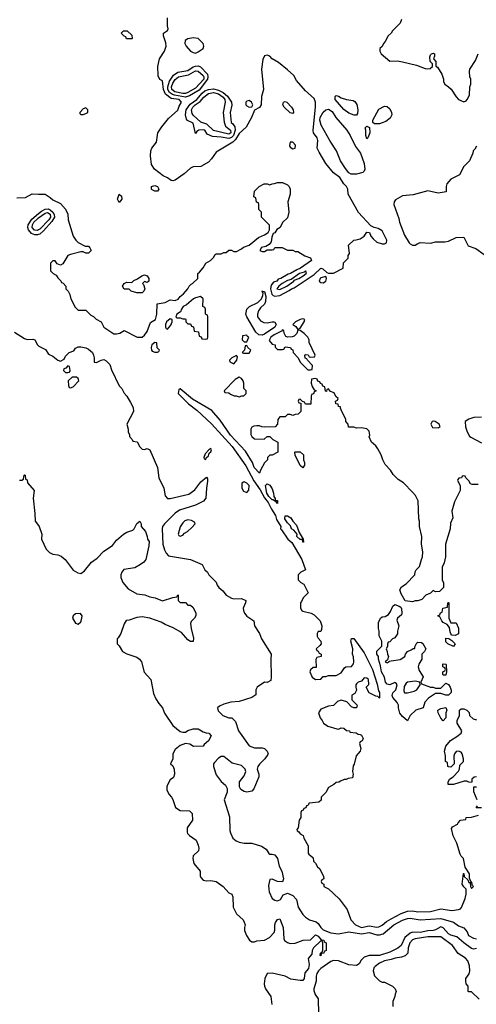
# Model space of a CAD drawing. Header units: inches. Extents: x 2789275 to 2951659, y 860290 to 1033804.
# Tile 20 of 256: x 2929852 to 2933429, y 881728 to 889436. Entities that reach past the tile are written whole.
import ezdxf

# ---------------------------------------------------------------- set-up
doc = ezdxf.new("R2010")
doc.units = ezdxf.units.IN
doc.header["$MEASUREMENT"] = 0
doc.layers.add('C9828', color=7, linetype='Continuous')
doc.layers.add('C9838', color=7, linetype='Continuous')

msp = doc.modelspace()

# ---------------------------------------------------------------- linework, layer by layer
at = {"layer": 'C9828', "color": 2}
for points, elevation in [([(2929830, 888042), (2929896.4, 888043.6), (2929950, 888072), (2930000, 888071)], 10), ([(2930000, 887754.9), (2929990, 887751.6), (2929970, 887751.6), (2929943.6, 887763.6), (2929920.4, 887790), (2929915, 887810), (2929918, 887830), (2929946.4, 887873.6), (2930000, 887919.2)], 6), ([(2930000, 887791.2), (2929990, 887785.7), (2929968.7, 887788.7), (2929949, 887810), (2929950.9, 887830), (2929963.5, 887850), (2929990, 887876.3), (2930000, 887883.9)], 2), ([(2929812, 886990), (2929890, 886939.1), (2929910, 886933), (2929954.8, 886934.8), (2929971, 886931), (2929991.3, 886890), (2930000, 886882.6)], 6), ([(2929850, 885832), (2929867.3, 885832.7), (2929882, 885838), (2929886, 885870), (2929890, 885874), (2929894, 885870), (2929898, 885838), (2929910, 885834), (2929914, 885810), (2929964.7, 885750), (2929956, 885690), (2929971.3, 885570), (2929972, 885510), (2930000, 885475.7)], 2)]:
    msp.add_lwpolyline(points, dxfattribs=dict(at, elevation=elevation))
at = {"layer": 'C9838', "color": 2}
for points, elevation in [([(2930000, 888071), (2930052, 888070), (2930090, 888044.7), (2930110, 888024.7), (2930170, 887998), (2930210, 887952), (2930230, 887914), (2930230.6, 887870), (2930270, 887742), (2930291.3, 887710), (2930310, 887691.3), (2930363.6, 887663.6), (2930390, 887662), (2930402, 887650), (2930412, 887630), (2930391.1, 887608.9), (2930370, 887608.7), (2930350, 887618), (2930330, 887618), (2930250, 887599), (2930230, 887589), (2930190, 887524), (2930170, 887514), (2930145.2, 887525.2), (2930130, 887548), (2930110, 887548), (2930092, 887530), (2930094, 887470), (2930114, 887450), (2930136.9, 887436.9), (2930150, 887414), (2930172.7, 887392.7), (2930178, 887378), (2930192.7, 887372.7), (2930214, 887350), (2930214, 887330), (2930231.6, 887311.6), (2930244.7, 887284.7), (2930251, 887250), (2930285.8, 887185.8), (2930310, 887162.8), (2930370, 887162), (2930410, 887122), (2930430, 887112), (2930450, 887092), (2930491.1, 887071.1), (2930512, 887030), (2930590, 886978), (2930610, 886976), (2930637.2, 886982.8), (2930670, 887002), (2930771.6, 886951.6), (2930810, 886951.3), (2930830, 886966), (2930850, 886994), (2930875.3, 887064.7), (2930915.3, 887090), (2930926, 887130), (2930927.3, 887212.7), (2930990, 887222), (2931030, 887242), (2931070, 887238), (2931092.9, 887247.1), (2931108, 887270), (2931135.3, 887290), (2931168, 887330), (2931178, 887350), (2931194, 887366), (2931206, 887370), (2931246, 887410), (2931246, 887450), (2931260.4, 887459.6), (2931290, 887494), (2931308.9, 887531.1), (2931346, 887550), (2931370, 887574), (2931383.1, 887596.9), (2931390, 887602), (2931430, 887602), (2931450, 887614), (2931470, 887614), (2931490, 887632), (2931511.6, 887631.6), (2931530, 887622), (2931550, 887622), (2931590, 887642), (2931604, 887656), (2931650, 887671.3), (2931722, 887730), (2931770, 887751), (2931798, 887770), (2931808.7, 887790), (2931808, 887828), (2931746, 887890), (2931746, 887930), (2931726, 887950), (2931726, 887990), (2931722, 888002), (2931707.3, 888007.3), (2931702, 888042), (2931686, 888050), (2931690, 888094), (2931728, 888130), (2931766, 888150), (2931791.1, 888151.1), (2931810, 888142), (2931830, 888152), (2931847.3, 888152.7), (2931870, 888162), (2931910, 888162), (2931950, 888142), (2931962, 888130), (2931971.3, 888110), (2931971.3, 888070), (2931951.3, 888010), (2931961, 887930), (2931950, 887886), (2931911.6, 887848.4), (2931891.3, 887810), (2931866.4, 887793.6), (2931850, 887768.7), (2931838, 887762), (2931826, 887734), (2931822, 887698), (2931804.7, 887675.3), (2931779.6, 887660.4), (2931746.4, 887653.6), (2931734, 887630), (2931750, 887622), (2931770, 887622), (2931790, 887634), (2931830, 887634), (2931842, 887638), (2931850, 887654), (2931907.3, 887652.7), (2931950, 887632), (2931990, 887632), (2932010, 887622), (2932030, 887622), (2932086.4, 887586.4), (2932130, 887571), (2932138, 887550), (2932052.4, 887490), (2932021.8, 887478.2), (2931974, 887450), (2931955.3, 887444.7), (2931898, 887410), (2931876.3, 887403.7), (2931864.7, 887390), (2931839.8, 887380.2), (2931821.3, 887358.7), (2931816.1, 887330), (2931827.8, 887287.8), (2931837.5, 887277.5), (2931850, 887271.7), (2931890, 887276.4), (2931963.8, 887316.2), (2931981.2, 887330), (2932002, 887338), (2932158.3, 887441.7), (2932210, 887491.3), (2932225.4, 887485.4), (2932258, 887458), (2932271.6, 887451.6), (2932290, 887451.3), (2932310, 887451.3), (2932386, 887490), (2932388.4, 887531.6), (2932426, 887570), (2932426, 887590), (2932435.3, 887604.7), (2932428, 887670), (2932469.1, 887710.9), (2932488.4, 887711.6), (2932519, 887721), (2932550, 887742), (2932570, 887774), (2932591.3, 887771.3), (2932602, 887742), (2932619.8, 887719.8), (2932650, 887694.8), (2932690, 887681), (2932710, 887682), (2932726, 887690), (2932728, 887710), (2932690, 887782), (2932660.2, 887800.2), (2932628.7, 887808.7), (2932603.1, 887823.1), (2932506.3, 887926.3), (2932426, 888070), (2932421.2, 888110), (2932412.7, 888130), (2932391.7, 888151.7), (2932360.2, 888200.2), (2932310, 888238), (2932249.3, 888310), (2932198, 888398), (2932182.7, 888430), (2932186.6, 888490), (2932180.9, 888510), (2932153.2, 888550), (2932149.4, 888570), (2932169.4, 888750), (2932169.2, 888790), (2932158.6, 888818.6), (2932090, 888879), (2932020.8, 888960.8), (2931998, 888998), (2931950, 889043.6), (2931879.7, 889099.7), (2931829.6, 889129.6), (2931810, 889149.3), (2931790, 889158), (2931770, 889152.7), (2931756.8, 889123.2), (2931744.9, 889050), (2931761, 888890), (2931746.4, 888833.6), (2931742, 888770), (2931731.1, 888748.9), (2931691.3, 888728.7), (2931668, 888670), (2931624.8, 888595.2), (2931570, 888545.1), (2931542.3, 888497.7), (2931521.7, 888478.3), (2931390, 888398.7), (2931353.7, 888346.3), (2931330, 888321.3), (2931270, 888287), (2931210, 888285.1), (2931190, 888274), (2931140.5, 888230), (2931070, 888179.3), (2931050, 888174), (2931038, 888178), (2931010, 888198), (2930974.6, 888214.6), (2930906.6, 888266.6), (2930883.2, 888303.2), (2930875.1, 888370), (2930878.7, 888410), (2930885.6, 888430), (2930922.5, 888477.5), (2930934.5, 888550), (2930963.8, 888596.2), (2931017.6, 888662.4), (2931090, 888727.7), (2931099.7, 888760.3), (2931119.5, 888790), (2931102, 888810), (2931038.2, 888818.2), (2930993.3, 888853.3), (2930976.9, 888890), (2930970, 888958), (2930948.9, 888968.9), (2930936.4, 888996.4), (2930934, 889070), (2930946, 889130), (2930985.1, 889190), (2930999.3, 889230), (2930996, 889256), (2930978, 889310), (2930978, 889330), (2931008.4, 889351.6), (2931015.3, 889364.7), (2931009, 889389), (2931009, 889450)], 10), ([(2932841.4, 889438.6), (2932830.8, 889409.2), (2932772, 889350), (2932762, 889330), (2932738, 889310), (2932715.3, 889264.7), (2932702, 889250), (2932690, 889226), (2932674, 889210), (2932674, 889190), (2932682, 889170), (2932750, 889111.3), (2932810, 889114), (2932850, 889107.3), (2932959.8, 889079.8), (2933027.3, 889052.7), (2933050, 889052), (2933067.3, 889052.7), (2933086, 889070), (2933086, 889090), (2933068, 889110), (2933064.7, 889144.7), (2933070, 889162), (2933078, 889170), (2933094.4, 889174.4), (2933102, 889170), (2933102, 889150), (2933094, 889130), (2933112, 889110), (2933112.7, 889072.7), (2933123.6, 889063.6), (2933158, 889010), (2933171.3, 888970), (2933172, 888950), (2933182, 888930), (2933211.1, 888911.1), (2933231.1, 888891.1), (2933270, 888832), (2933290, 888812), (2933330, 888794), (2933350, 888802), (2933358, 888810), (2933374.6, 888845.4), (2933378, 888910), (2933386, 888930), (2933386, 888970), (2933378, 888990), (2933375.3, 889030), (2933378, 889050), (2933423.1, 889116.9), (2933442, 889170)], 10), ([(2933430, 888446), (2933418, 888422), (2933404.7, 888410), (2933402, 888390), (2933374, 888330), (2933330, 888288), (2933298, 888222), (2933230, 888188), (2933198, 888150), (2933192, 888130), (2933191.6, 888088.4), (2933130, 888079), (2933050, 888095.3), (2932934.4, 888065.6), (2932850, 888056), (2932794.8, 888025.2), (2932784.7, 888010), (2932782, 887990), (2932821, 887881), (2932827.7, 887850), (2932867.3, 887750), (2932902.8, 887690), (2932910, 887681), (2932930, 887671), (2932950, 887671.3), (2932970, 887684.7), (2932990, 887690.8), (2933070, 887686), (2933110, 887698), (2933183.1, 887696.9), (2933210, 887702), (2933270, 887731.3), (2933330, 887734), (2933365.4, 887665.4), (2933425.4, 887645.4), (2933490, 887598)], 10), ([(2930000, 887919.2), (2930022, 887938), (2930050, 887952.9), (2930074.4, 887954.4), (2930090, 887947.8), (2930110.1, 887930.1), (2930122.5, 887910), (2930124.2, 887890), (2930104.5, 887855.5), (2930037.8, 887782.2), (2930010, 887758.2), (2930000, 887754.9)], 6), ([(2930000, 887883.9), (2930050, 887922), (2930070, 887925.4), (2930090, 887913.2), (2930094, 887890), (2930080.7, 887870), (2930010, 887796.8), (2930000, 887791.2)], 2), ([(2930000, 886882.6), (2930001.4, 886881.4), (2930053, 886853), (2930078, 886818), (2930110, 886802.8), (2930150, 886771), (2930170, 886762), (2930200.4, 886779.6), (2930210, 886802), (2930238, 886830), (2930276, 886844), (2930290, 886864.7), (2930310, 886876), (2930330, 886876), (2930370, 886866.8), (2930390, 886857.3), (2930421, 886830), (2930431, 886810), (2930436, 886790), (2930434, 886754), (2930452.7, 886752.7), (2930490, 886771.3), (2930510, 886776), (2930530, 886764.7), (2930556.8, 886736.8), (2930570, 886694), (2930632, 886570), (2930651.3, 886550), (2930670, 886512), (2930692, 886490), (2930719.6, 886439.6), (2930739.6, 886399.6), (2930742, 886370), (2930692, 886270), (2930702, 886230), (2930702, 886210), (2930712.7, 886187.3), (2930712.7, 886172.7), (2930734, 886150), (2930738, 886138), (2930771.1, 886131.1), (2930791.6, 886091.6), (2930810, 886074), (2930830, 886072), (2930850, 886078), (2930872, 886070), (2930930.6, 885930.6), (2930942, 885850), (2930979.5, 885770), (2930990, 885707.7), (2931009.1, 885689.1), (2931030, 885688.7), (2931177, 885723), (2931224.7, 885755.3), (2931270, 885818.4), (2931315.3, 885855.3), (2931322, 885842), (2931323, 885823), (2931314, 885770), (2931310.4, 885689.6), (2931292.1, 885667.9), (2931230, 885637), (2931104.5, 885595.5), (2931070, 885573), (2930984.9, 885490), (2930970.6, 885470), (2930967.7, 885450), (2930973.4, 885330), (2930986, 885286), (2930999.1, 885259.1), (2931018, 885238), (2931190, 885210.8), (2931282, 885170), (2931302, 885130), (2931322, 885110), (2931332, 885090), (2931390, 885034), (2931398, 885010), (2931411.3, 884990), (2931444, 884964), (2931470, 884931.3), (2931510, 884906.8), (2931530, 884902.8), (2931590, 884906), (2931622, 884890), (2931621, 884870), (2931601, 884830), (2931604, 884810), (2931613.4, 884790), (2931630, 884767.3), (2931686, 884730), (2931691.3, 884690), (2931730.7, 884630.7), (2931744.7, 884590), (2931822, 884470), (2931818, 884430), (2931822.8, 884290), (2931818, 884262), (2931791.3, 884248.7), (2931770, 884249.2), (2931711.3, 884210), (2931702, 884190), (2931702, 884150), (2931670.9, 884129.1), (2931570, 884099), (2931506.4, 884093.6), (2931450, 884079), (2931416.9, 884063.1), (2931402, 884050), (2931406.8, 884026.8), (2931442, 883990), (2931490, 883971.3), (2931514, 883970), (2931542, 883942), (2931566, 883870), (2931650, 883751.3), (2931690, 883736), (2931750, 883736), (2931770, 883731), (2931791, 883710), (2931798, 883690), (2931795.3, 883684.7), (2931772, 883650), (2931730, 883608), (2931718, 883590), (2931711.3, 883570), (2931724.7, 883530), (2931724.7, 883510), (2931685.5, 883414.5), (2931670, 883397.2), (2931630, 883389.3), (2931610, 883393.2), (2931584, 883410), (2931574, 883430), (2931574, 883470), (2931610, 883518), (2931624, 883550), (2931619, 883570), (2931590, 883597.2), (2931516, 883616), (2931450, 883668.7), (2931430, 883668.7), (2931410, 883655.3), (2931378, 883622), (2931371, 883610), (2931370.8, 883590), (2931390, 883524.7), (2931430, 883472), (2931463.6, 883443.6), (2931476.9, 883416.9), (2931476, 883390), (2931454, 883330), (2931495.3, 883195.3), (2931498.8, 883090), (2931502.8, 883070), (2931521, 883030), (2931547.7, 883007.7), (2931570, 882998.8), (2931610, 882991), (2931670, 882990.8), (2931746.8, 882966.8), (2931782, 882942), (2931802, 882910), (2931810, 882904.7), (2931830, 882904.7), (2931850, 882898), (2931870.7, 882870.7), (2931884.7, 882810), (2931906, 882770), (2931918, 882710), (2931910, 882688), (2931870, 882688.7), (2931830, 882708), (2931810, 882706), (2931801.4, 882658.6), (2931802, 882630), (2931804.9, 882610), (2931830, 882558), (2931850, 882542.8), (2931870, 882538.8), (2931894, 882550), (2931915.3, 882584.7), (2931943.1, 882596.9), (2931950, 882598), (2931990, 882581), (2932021, 882550), (2932034, 882490), (2932070.7, 882430.7), (2932091.3, 882410), (2932122, 882390), (2932173.7, 882373.7), (2932190, 882362), (2932210.4, 882330), (2932230, 882312.2), (2932290, 882287.8), (2932350, 882280.8), (2932430, 882294.9), (2932530, 882279.6), (2932590, 882290.3), (2932650, 882273.1), (2932670, 882271.6), (2932699.3, 882280.7), (2932782, 882350), (2932850, 882387), (2932890, 882400.3), (2932910, 882402.6), (2932990, 882390.3), (2933150, 882399.1), (2933250, 882372.4), (2933290, 882344), (2933330, 882326), (2933355.9, 882295.9), (2933368, 882268), (2933405.5, 882245.5), (2933430, 882240.7)], 6), ([(2933443.6, 885796.4), (2933396.4, 885796.4), (2933382, 885802), (2933370, 885826), (2933346, 885850), (2933342, 885862), (2933330, 885866), (2933318, 885862), (2933311.6, 885848.4), (2933292.7, 885847.3), (2933283.6, 885836.4), (2933282, 885830), (2933302, 885790), (2933302, 885750), (2933258, 885662), (2933238, 885590), (2933243.6, 885536.4), (2933226.4, 885493.6), (2933224.7, 885450), (2933186.8, 885330), (2933186, 885230), (2933176.9, 885183.1), (2933162, 885150), (2933162, 885050), (2933172.7, 885027.3), (2933172, 884990), (2933139.6, 884960.4), (2933110, 884958), (2933090, 884968), (2933070, 884948), (2933034, 884930), (2933002, 884898), (2932970, 884888), (2932950, 884888), (2932930, 884878), (2932870, 884886), (2932840.4, 884940.4), (2932830, 884974), (2932843.1, 884996.9), (2932880.4, 885019.6), (2932948, 885090), (2932950, 885114), (2932958, 885130), (2932983.1, 885156.9), (2932998, 885210), (2933008, 885230), (2933008.7, 885270), (2932999, 885330), (2933001.2, 885390), (2932984, 885470), (2932984, 885510), (2932979, 885530), (2932974, 885670), (2932952.5, 885712.5), (2932930, 885738), (2932858, 885810), (2932816.4, 885836.4), (2932776.4, 885876.4), (2932755.3, 885910), (2932714.6, 885954.6), (2932695.3, 885990), (2932682, 886030), (2932656.4, 886076.4), (2932640.4, 886100.4), (2932608, 886130), (2932588, 886170), (2932595.3, 886184.7), (2932590, 886215.3), (2932570, 886233.2), (2932530, 886242), (2932490, 886238), (2932470, 886246), (2932427.3, 886247.3), (2932426, 886270), (2932406, 886290), (2932406, 886310), (2932375.3, 886370), (2932366, 886394), (2932366, 886406), (2932350, 886408), (2932346, 886426), (2932328, 886430), (2932326, 886450), (2932342, 886458), (2932346, 886470), (2932327.3, 886487.3), (2932314.6, 886514.6), (2932286, 886526), (2932270, 886546), (2932258, 886542), (2932254, 886526), (2932247.3, 886527.3), (2932242, 886562), (2932227.3, 886567.3), (2932222, 886582), (2932207.3, 886587.3), (2932202, 886602), (2932187.3, 886607.3), (2932182, 886622), (2932170, 886626), (2932138, 886622), (2932134, 886590), (2932143.6, 886563.6), (2932158, 886538), (2932174, 886530), (2932158, 886522), (2932152.7, 886507.3), (2932138, 886502), (2932134, 886490), (2932132.7, 886427.3), (2932090, 886426), (2932082, 886442), (2932066, 886446), (2932050, 886466), (2932038, 886462), (2932034, 886450), (2932038, 886438), (2932054, 886434), (2932054, 886370), (2932032.7, 886347.3), (2932010, 886346), (2931990, 886338), (2931970, 886346), (2931950, 886346), (2931931.6, 886328.4), (2931890, 886326), (2931872.7, 886307.3), (2931872, 886270), (2931851.6, 886248.4), (2931770, 886246), (2931748.4, 886248.4), (2931730, 886258), (2931710, 886258), (2931685.4, 886254.6), (2931670, 886246), (2931662, 886230), (2931662, 886190), (2931670, 886174), (2931690, 886154), (2931767.3, 886152.7), (2931790, 886174), (2931810, 886174), (2931834, 886150), (2931874, 886130), (2931874, 886050), (2931830, 886026), (2931810, 886026), (2931794, 886010), (2931794, 885990), (2931770, 885966), (2931738, 885910), (2931730, 885886), (2931689.4, 885929.4), (2931676, 885970), (2931619.7, 886059.7), (2931503, 886183), (2931421.6, 886301.6), (2931356.5, 886376.5), (2931206.3, 886466.3), (2931110, 886546), (2931098, 886542), (2931092, 886510), (2931174.8, 886430), (2931238.9, 886378.9), (2931353, 886273), (2931515.8, 886095.8), (2931623.4, 885943.4), (2931686.8, 885826.8), (2931734.8, 885754.8), (2931770, 885692), (2931797.3, 885657.3), (2931823.5, 885603.5), (2931854.4, 885554.4), (2931863.5, 885523.5), (2931898, 885470), (2931894, 885450), (2931903.6, 885443.6), (2931951.3, 885370), (2931982.5, 885342.5), (2932060.7, 885210), (2932091.3, 885128.7), (2932054, 885110), (2932034, 885090), (2932034, 885050), (2932054, 885030), (2932076.9, 885016.9), (2932112, 884950), (2932072, 884910), (2932058, 884882), (2932052, 884870), (2932052, 884830), (2932062, 884810), (2932070, 884804.7), (2932134, 884790), (2932158, 884778), (2932204.7, 884730), (2932218, 884690), (2932216.9, 884663.1), (2932210, 884646), (2932190, 884646), (2932182, 884630), (2932182, 884610), (2932190, 884594), (2932211.6, 884571.6), (2932212, 884550), (2932203.6, 884536.4), (2932174, 884510), (2932178, 884498), (2932190, 884494), (2932198, 884478), (2932214, 884470), (2932214, 884450), (2932178, 884442), (2932172.7, 884427.3), (2932174, 884366), (2932150, 884366), (2932130, 884346), (2932124.7, 884330), (2932142, 884290), (2932170, 884272), (2932210, 884274), (2932230, 884294), (2932250, 884294), (2932270, 884302), (2932330, 884302), (2932370, 884322), (2932396.4, 884363.6), (2932406, 884370), (2932450, 884374), (2932467.3, 884392.7), (2932468, 884410), (2932467.3, 884447.3), (2932458, 884470), (2932462, 884510), (2932446, 884570), (2932450, 884592), (2932470, 884591), (2932550, 884478.8), (2932615.5, 884350), (2932653.2, 884233.2), (2932663.5, 884183.5), (2932671.1, 884168.9), (2932670, 884126), (2932658, 884138), (2932640.4, 884140.4), (2932590, 884166), (2932566, 884210), (2932587.3, 884232.7), (2932584, 884270), (2932570, 884281.2), (2932550, 884284), (2932530, 884258), (2932502, 884250), (2932490, 884238), (2932484.7, 884230), (2932484.7, 884210), (2932491.3, 884188.7), (2932478, 884162), (2932452.7, 884147.3), (2932452.7, 884112.7), (2932494, 884070), (2932491.1, 884048.9), (2932468.4, 884048.4), (2932450, 884058), (2932415.3, 884095.3), (2932370, 884108.7), (2932342, 884098), (2932310, 884068), (2932270, 884062), (2932210, 884038), (2932192, 884010), (2932204.7, 883970), (2932222, 883950), (2932232, 883930), (2932266.4, 883906.4), (2932336.4, 883883.6), (2932350, 883882), (2932370, 883892), (2932391.1, 883891.1), (2932412.7, 883872.7), (2932434, 883870), (2932438, 883858), (2932487.3, 883852.7), (2932502, 883842), (2932519.6, 883839.6), (2932530, 883834), (2932542, 883810), (2932534, 883790), (2932518, 883782), (2932514, 883770), (2932524.7, 883730), (2932518, 883710), (2932487.1, 883672.9), (2932471.1, 883608.9), (2932463.6, 883596.4), (2932458, 883550), (2932464.7, 883530), (2932458, 883502), (2932423.6, 883496.4), (2932410, 883488), (2932392.7, 883487.3), (2932363.6, 883476.4), (2932351.6, 883468.4), (2932330, 883466), (2932311.6, 883448.4), (2932270, 883426), (2932250, 883386), (2932214, 883350), (2932212.7, 883327.3), (2932194, 883310), (2932118, 883302), (2932110, 883286), (2932098, 883282), (2932092.7, 883267.3), (2932078, 883262), (2932072.7, 883247.3), (2932058, 883242), (2932054, 883230), (2932054, 883190), (2932042, 883170), (2932034, 883110), (2932022, 883098), (2932025.4, 883085.4), (2932038, 883078), (2932050, 883062), (2932072, 883050), (2932078, 883030), (2932111.3, 882970), (2932112.7, 882912.7), (2932118, 882898), (2932130, 882894), (2932150, 882874), (2932154, 882850), (2932170, 882834), (2932185.4, 882805.4), (2932202, 882790), (2932232, 882730), (2932234, 882710), (2932218, 882702), (2932214, 882690), (2932218, 882678), (2932234, 882670), (2932234, 882650), (2932271.1, 882631.1), (2932353.7, 882553.7), (2932416, 882470), (2932446.8, 882390), (2932481, 882350), (2932530, 882328.9), (2932590, 882343.7), (2932650, 882333), (2932664.5, 882335.5), (2932690, 882348), (2932723.9, 882376.1), (2932761.7, 882398.3), (2932839.7, 882440.3), (2932890, 882458.4), (2932930, 882459.3), (2932970, 882453.4), (2933070, 882455.8), (2933150, 882475.8), (2933236.6, 882463.4), (2933289.3, 882470.7), (2933304, 882476), (2933313.6, 882486.4), (2933342, 882558), (2933349.2, 882590), (2933348.7, 882630), (2933330, 882648.7), (2933319, 882670), (2933328, 882752), (2933331.3, 882751.3), (2933334, 882730), (2933362, 882702), (2933370, 882682), (2933379.6, 882679.6), (2933382, 882650), (2933390, 882634), (2933406, 882650), (2933398, 882658), (2933390, 882686), (2933382, 882682), (2933386, 882690), (2933376.4, 882716.4), (2933375.3, 882750), (2933341.2, 882801.2), (2933328.7, 882870), (2933309.2, 882889.2), (2933302.7, 882902.7), (2933276, 882990), (2933246.2, 883046.2), (2933234.6, 883105.4), (2933241.2, 883118.8), (2933282, 883138), (2933286, 883150), (2933306, 883170), (2933346, 883174), (2933350, 883192), (2933390, 883194), (2933446, 883210)], 10), ([(2933470, 886324), (2933410, 886322), (2933371.1, 886308.9), (2933342, 886290), (2933344.7, 886250), (2933358, 886210), (2933376, 886176), (2933386.8, 886166.8), (2933470, 886124.7)], 10), ([(2930000, 885475.7), (2930004.7, 885470), (2930024.7, 885410), (2930022, 885370), (2930058, 885290), (2930084.9, 885264.9), (2930110, 885251), (2930150, 885247.3), (2930177.1, 885237.1), (2930206.8, 885210), (2930270, 885126.8), (2930305.8, 885105.8), (2930330, 885100.7), (2930359.6, 885120.4), (2930413.2, 885190), (2930458, 885222), (2930510, 885276.3), (2930579.1, 885320.9), (2930610, 885362.8), (2930664, 885410), (2930690, 885424.7), (2930739, 885441), (2930749.2, 885450.8), (2930770, 885492), (2930791.6, 885511.6), (2930802, 885490), (2930802, 885470), (2930838, 885430), (2930851.3, 885390), (2930852, 885370), (2930864.7, 885350), (2930863.6, 885316.4), (2930841, 885210), (2930824.7, 885190), (2930798, 885170), (2930753.8, 885146.2), (2930668, 885132), (2930650.7, 885110), (2930642.8, 885090), (2930642.8, 885070), (2930660.5, 885030), (2930701.7, 884981.7), (2930770, 884942), (2930832.5, 884932.5), (2930870, 884918.8), (2930914, 884910), (2930970, 884886), (2931050, 884912), (2931082, 884918), (2931090, 884934), (2931094, 884930), (2931094, 884890), (2931110, 884874), (2931150, 884874), (2931170, 884854), (2931190, 884854), (2931210, 884834), (2931231.3, 884790), (2931231.3, 884770), (2931222, 884750), (2931196, 884724), (2931190.9, 884709.1), (2931194.8, 884670), (2931214.4, 884594.4), (2931210, 884568), (2931190, 884568.7), (2931170, 884582), (2931119.3, 884639.3), (2931055.1, 884675.1), (2930990, 884702.7), (2930960.2, 884720.2), (2930872, 884752), (2930810, 884760.9), (2930770, 884757.2), (2930710, 884735.3), (2930686, 884734), (2930670, 884706), (2930644.7, 884630), (2930623.6, 884596.4), (2930614, 884590), (2930614, 884550), (2930630, 884534), (2930658, 884490), (2930690, 884471), (2930770, 884446), (2930790.8, 884430.8), (2930804.7, 884410), (2930827.9, 884327.9), (2930878, 884270), (2930901.1, 884161.1), (2930918.4, 884118.4), (2930942, 884082), (2930970.6, 884050), (2930986.2, 884006.2), (2931050.4, 883910.4), (2931110, 883864.7), (2931130, 883858), (2931150, 883858), (2931170, 883871), (2931210, 883884.7), (2931250, 883884.7), (2931290, 883862), (2931312.7, 883852.7), (2931334, 883850), (2931351.3, 883830), (2931331.3, 883790), (2931298, 883762), (2931290, 883748), (2931212.7, 883747.3), (2931184.7, 883764.7), (2931150, 883769), (2931110, 883754), (2931070, 883722), (2931051.3, 883690), (2931050.9, 883649.1), (2931034, 883610), (2931050, 883594), (2931062, 883570), (2931064.7, 883530), (2931055.3, 883504.7), (2931030, 883486), (2931010, 883446), (2931004.7, 883430), (2931004.7, 883404.7), (2931022, 883370), (2931042, 883350), (2931051.3, 883331.3), (2931072, 883270), (2931110, 883246), (2931182, 883242), (2931202, 883222), (2931204.7, 883170), (2931164.7, 883110), (2931163.6, 883076.4), (2931166.4, 883066.4), (2931182, 883050), (2931234.4, 883014.4), (2931250, 882974), (2931256, 882950), (2931251.3, 882930), (2931211.3, 882890), (2931206.8, 882870), (2931216, 882830), (2931264.7, 882770), (2931265.4, 882734.6), (2931270, 882722), (2931290, 882701), (2931315.3, 882695.3), (2931350, 882697.3), (2931390.7, 882690.7), (2931444.7, 882650), (2931490, 882602), (2931514, 882590), (2931522, 882570), (2931522.8, 882490), (2931550, 882436), (2931602, 882390), (2931611.3, 882371.3), (2931618, 882350), (2931612, 882330), (2931612.7, 882307.3), (2931627.1, 882267.1), (2931652, 882230), (2931670, 882218), (2931690, 882218), (2931710, 882226), (2931770, 882230.7), (2931809.5, 882250.5), (2931844, 882290), (2931849.2, 882310), (2931849.2, 882350), (2931855.3, 882370), (2931870, 882391.3), (2931890, 882398), (2931916.3, 882330), (2931920.7, 882240.7), (2931927.1, 882227.1), (2931950, 882211), (2931970, 882204.7), (2932010, 882206), (2932071.3, 882231.3), (2932130, 882234), (2932170, 882271.3), (2932190, 882262), (2932212, 882232), (2932234, 882230), (2932238, 882218), (2932252, 882210), (2932252, 882150), (2932238, 882142), (2932234, 882130), (2932214, 882126), (2932210, 882108.7), (2932206, 882110), (2932208, 882130), (2932222, 882138), (2932227.3, 882152.7), (2932226, 882210), (2932222, 882222), (2932210, 882226), (2932152, 882170), (2932142, 882150), (2932139.6, 882120.4), (2932112.7, 882087.3), (2932118.8, 882038.8), (2932113.4, 882010), (2932086, 881974), (2932081, 881930), (2932070, 881915.3), (2932050, 881914), (2931975.3, 881924.7), (2931930, 881949.4), (2931830, 881973.2), (2931790, 881968.7), (2931770.8, 881930), (2931767.3, 881890), (2931770.6, 881870), (2931776.3, 881850), (2931818, 881790), (2931826, 881726)], 2), ([(2933430, 883508), (2933412.7, 883507.3), (2933394, 883490), (2933394, 883470), (2933390, 883466), (2933370, 883468), (2933355.3, 883475.3), (2933334.6, 883474.6), (2933250.9, 883449.1), (2933208, 883448), (2933207.3, 883467.3), (2933218, 883490), (2933248, 883510), (2933290, 883554), (2933298, 883570), (2933300.4, 883599.6), (2933328, 883630), (2933328.7, 883650), (2933319, 883690), (2933310, 883702), (2933290, 883709), (2933270, 883708), (2933258, 883690), (2933252, 883670), (2933254, 883610), (2933230, 883586), (2933210, 883588), (2933206, 883590), (2933202, 883622), (2933186, 883630), (2933186, 883674), (2933179, 883710), (2933189, 883750), (2933225.4, 883794.6), (2933275.9, 883824.1), (2933308.7, 883850), (2933315.3, 883870), (2933278, 883930), (2933278, 883950), (2933298, 883990), (2933298, 884030), (2933310, 884042), (2933330, 884042), (2933354, 884030), (2933371.6, 884011.6), (2933374, 883990), (2933403.6, 883963.6), (2933430, 883954)], 10), ([(2933434, 883330), (2933408.9, 883391.1), (2933408, 883432), (2933430, 883432)], 10), ([(2933470, 883266), (2933427.3, 883267.3), (2933438, 883282)], 10), ([(2933430, 882164.5), (2933410, 882160.9), (2933390, 882166.6), (2933330, 882209.5), (2933276.9, 882256.9), (2933230, 882269.7), (2933210, 882281.3), (2933170, 882326), (2933150, 882336), (2933110, 882311.6), (2933090, 882305.1), (2933050, 882303.5), (2932990, 882291.2), (2932930, 882293.3), (2932910, 882286.6), (2932869, 882251), (2932838.9, 882190), (2932812.6, 882167.4), (2932750, 882137.4), (2932670, 882109.8), (2932590.2, 882109.8), (2932550, 882096.3), (2932525.5, 882074.5), (2932510, 882045.2), (2932490, 882032.3), (2932430, 882036.9), (2932350, 882069.7), (2932310, 882072.2), (2932290, 882064.2), (2932210.7, 882010), (2932193, 881990), (2932179.1, 881970), (2932174, 881950), (2932173.4, 881910), (2932154.8, 881850), (2932155.3, 881835.3), (2932166.4, 881806.4), (2932191, 881770), (2932192.7, 881652.7)], 6), ([(2933450, 881768), (2933390, 881826), (2933370, 881826), (2933366, 881830), (2933366, 881870), (2933348.4, 881888.4), (2933346, 881910), (2933346, 881930), (2933373.2, 881966.8), (2933377.2, 881990), (2933374, 882030), (2933361.2, 882070), (2933344, 882090), (2933286.6, 882126.6), (2933242.7, 882190), (2933150, 882256.2), (2933050, 882255.4), (2932950, 882241.6), (2932930, 882233.6), (2932908.4, 882210), (2932894.8, 882170), (2932891.3, 882130), (2932871.1, 882108.9), (2932843.6, 882096.4), (2932794, 882090), (2932761.4, 882078.6), (2932710, 882069.3), (2932671.3, 882050), (2932635.3, 882024.7), (2932627.1, 882012.9), (2932621, 881990), (2932630, 881952), (2932670, 881912), (2932690, 881902), (2932710, 881902), (2932750, 881882), (2932770.9, 881870.9), (2932792, 881850), (2932802, 881830), (2932792.7, 881807.3), (2932791.6, 881788.4), (2932774, 881750), (2932774, 881710)], 10)]:
    msp.add_lwpolyline(points, dxfattribs=dict(at, elevation=elevation))
for points, elevation in [([(2930730, 889286), (2930687.3, 889287.3), (2930682, 889302), (2930670, 889306), (2930646, 889330), (2930666, 889350), (2930694, 889350), (2930730, 889314), (2930734, 889290)], 10), ([(2931210, 889293.2), (2931170, 889285.2), (2931146.8, 889273.2), (2931146, 889250), (2931154.8, 889230), (2931190, 889190.8), (2931210, 889178.8), (2931230, 889174.8), (2931250, 889184), (2931288.7, 889210), (2931295.3, 889230), (2931288, 889250), (2931250, 889288.7)], 10), ([(2931150, 888829.8), (2931064.4, 888844.4), (2931049.4, 888849.4), (2931026.4, 888866.4), (2931013.1, 888890), (2931011.2, 888910), (2931025.1, 888954.9), (2931057.7, 889002.3), (2931090, 889024.5), (2931170, 889038.2), (2931210, 889066.9), (2931230, 889073.1), (2931250, 889073.7), (2931266.7, 889066.7), (2931322.8, 889010), (2931326.2, 888990), (2931322.5, 888970), (2931256.7, 888883.3), (2931181.2, 888838.8)], 6), ([(2931130, 888857.3), (2931066, 888870), (2931042.5, 888890), (2931040.3, 888910), (2931050, 888939.5), (2931070, 888968.7), (2931096.2, 888990), (2931174.9, 889005.1), (2931230, 889036.5), (2931250, 889033.8), (2931290, 888998.9), (2931294.8, 888990), (2931293, 888970), (2931230, 888899.8), (2931170, 888864.8), (2931150, 888857.3)], 2), ([(2931490, 888505.3), (2931430, 888515.6), (2931361, 888521), (2931319, 888539), (2931302, 888570), (2931290, 888575.1), (2931254, 888570), (2931238, 888562), (2931230, 888546), (2931210, 888626), (2931167.3, 888647.3), (2931158, 888658), (2931151.5, 888691.5), (2931154.7, 888730), (2931186.5, 888773.5), (2931239.8, 888810), (2931280, 888860), (2931302.1, 888877.9), (2931330, 888888.7), (2931370, 888895), (2931410, 888885.5), (2931445.9, 888865.9), (2931478.6, 888838.6), (2931510.4, 888790), (2931513.7, 888766.3), (2931501, 888710), (2931508, 888630), (2931522, 888622), (2931536.3, 888596.3), (2931539.8, 888570), (2931526.7, 888530), (2931510, 888513.3)], 6), ([(2931490, 888540.7), (2931370, 888567.8), (2931318.3, 888618.3), (2931270, 888633.7), (2931209.3, 888689.3), (2931202.1, 888702.1), (2931198.8, 888730), (2931208.4, 888751.6), (2931226.4, 888770), (2931264.9, 888795.1), (2931293.5, 888830), (2931330, 888858.5), (2931370, 888865.6), (2931410, 888854.8), (2931446.5, 888830), (2931458.6, 888810), (2931462, 888790), (2931445.8, 888710), (2931453, 888633), (2931463.6, 888603.6), (2931502.3, 888570), (2931504.6, 888550)], 2), ([(2932490, 888688), (2932470.9, 888689.1), (2932430, 888704.2), (2932390, 888734), (2932322, 888810), (2932324, 888836), (2932330, 888842), (2932350, 888838), (2932370, 888824.7), (2932410.9, 888810.9), (2932463, 888803), (2932476.7, 888796.7), (2932492.4, 888772.4), (2932501, 888730), (2932498, 888702)], 6), ([(2931650, 888804), (2931630, 888799), (2931624, 888790), (2931624, 888770), (2931630, 888762.8), (2931650, 888751), (2931670, 888754), (2931678, 888770), (2931668.7, 888790)], 10), ([(2931990, 888702), (2931970, 888706.6), (2931923.7, 888750), (2931913.2, 888770), (2931919, 888790), (2931930, 888795.5), (2931944.7, 888790), (2931981, 888750), (2931994.8, 888730), (2931996, 888710)], 10), ([(2932670, 888621.2), (2932630, 888622), (2932618, 888630), (2932619, 888650), (2932665.1, 888734.9), (2932710, 888759.1), (2932730, 888757.3), (2932750, 888738), (2932764, 888710), (2932766.8, 888690), (2932754, 888666), (2932719.8, 888640.2), (2932690, 888628)], 6), ([(2930370, 888746), (2930350, 888738), (2930322, 888710), (2930322, 888702), (2930330, 888694), (2930350, 888694), (2930370, 888702), (2930386, 888710), (2930386, 888730)], 14), ([(2932447.5, 888227.5), (2932430, 888237.6), (2932403.6, 888270), (2932364.5, 888330), (2932334.3, 888410), (2932284, 888484), (2932213.7, 888610), (2932202.2, 888650), (2932205, 888670), (2932228.3, 888711.7), (2932250, 888730.4), (2932270, 888735.5), (2932298.6, 888718.6), (2932329.2, 888669.2), (2932414.6, 888570), (2932440.3, 888530), (2932482.9, 888442.9), (2932522, 888390), (2932550.2, 888310), (2932554.8, 888265.2), (2932550.2, 888249.8), (2932539.6, 888240.4), (2932490, 888228)], 6), ([(2932570, 888504), (2932563.7, 888530), (2932564, 888570), (2932558, 888590), (2932570, 888602), (2932591.6, 888591.6), (2932594, 888550), (2932578, 888510)], 6), ([(2931990, 888478), (2931970, 888478), (2931964, 888450), (2931970, 888438), (2931990, 888426), (2932008.4, 888431.6), (2932013.2, 888453.2)], 14), ([(2930630, 888006), (2930618, 888030), (2930630, 888071), (2930650, 888054), (2930650.8, 888030)], 10), ([(2930910, 888092.7), (2930890, 888103.7), (2930883.7, 888110), (2930884, 888130), (2930910, 888139.1), (2930930.5, 888130.5), (2930940.7, 888110), (2930930, 888094)], 10), ([(2932090, 887469), (2932079.1, 887460.9), (2932044.2, 887450), (2931978.5, 887401.5), (2931950, 887394.4), (2931908.9, 887370), (2931882, 887350), (2931867, 887330), (2931890, 887325), (2931943.6, 887350), (2931999.5, 887390), (2932002.4, 887397.6), (2932039.5, 887410), (2932072.6, 887430), (2932096.3, 887450), (2932097.6, 887457.6)], 14), ([(2930850, 887378), (2930830, 887386), (2930814, 887370), (2930822, 887362), (2930832, 887330), (2930824.7, 887310), (2930810, 887299), (2930770, 887297), (2930726, 887310), (2930710, 887326), (2930670, 887326), (2930658, 887350), (2930670, 887372), (2930690, 887382), (2930730, 887378), (2930746, 887394), (2930773.2, 887406.8), (2930808.4, 887431.6), (2930830, 887438), (2930850, 887431.3), (2930862, 887410), (2930862, 887390)], 10), ([(2932250, 887426), (2932210, 887415.3), (2932204.7, 887410), (2932198, 887390), (2932210, 887378), (2932230, 887376), (2932248.7, 887390), (2932255.3, 887410)], 10), ([(2931751.6, 887310.7), (2931770.5, 887309.5), (2931779.3, 887270), (2931776, 887230), (2931770, 887209.6), (2931738.3, 887181.7), (2931722.3, 887157.7), (2931713.7, 887130), (2931715.8, 887110), (2931738.7, 887078.7), (2931765.1, 887065.1), (2931790, 887062), (2931830, 887071.8), (2931842, 887070), (2931850, 887067.3), (2931860.4, 887050), (2931850, 887029.7), (2931770, 886975.6), (2931750, 886967.2), (2931723.7, 886970), (2931701.3, 886990), (2931630, 887109.4), (2931622, 887130), (2931630, 887170.4), (2931652.3, 887190), (2931717.5, 887222.5), (2931745.1, 887250), (2931756.5, 887276.5), (2931758, 887298)], 6), ([(2931751.6, 887310.7), (2931750, 887314), (2931750.8, 887310.8)], 6), ([(2931268, 887268), (2931230, 887259), (2931212, 887250), (2931157.3, 887202.7), (2931132, 887190), (2931118, 887170), (2931111.3, 887148.7), (2931082, 887130), (2931074, 887110), (2931082, 887102), (2931110, 887102), (2931130, 887094), (2931150, 887094), (2931154, 887090), (2931154, 887070), (2931170, 887054), (2931190, 887054), (2931198, 887038), (2931212.7, 887032.7), (2931218, 886998), (2931252.7, 886992.7), (2931258, 886958), (2931272.7, 886952.7), (2931278, 886938), (2931310, 886934), (2931322, 886938), (2931326, 886950), (2931326, 887110), (2931322, 887122), (2931306, 887130), (2931306, 887170), (2931302, 887182), (2931286, 887190), (2931288, 887250)], 10), ([(2931030, 887094), (2931002, 887070), (2930994, 887050), (2930994, 887030), (2930998, 887018), (2931010, 887014), (2931036.4, 887043.6), (2931046, 887070), (2931046, 887090)], 10), ([(2932070, 887093.2), (2932050, 887089), (2932012, 887070), (2931992, 887050), (2932014.8, 887034.8), (2932030, 887012), (2932050, 887022), (2932079, 887070), (2932086, 887090)], 10), ([(2931910, 887008.7), (2931902, 886998), (2931844.9, 886970), (2931818, 886950), (2931806, 886926), (2931830, 886896), (2931852, 886890), (2931852.7, 886872.7), (2931870, 886854), (2931910, 886854), (2931922, 886858), (2931930, 886874), (2931974, 886870), (2931978, 886858), (2931991.6, 886851.6), (2931994, 886830), (2932034, 886790), (2932050, 886754), (2932110, 886694), (2932130, 886694), (2932142, 886698), (2932146, 886730), (2932106, 886770), (2932102, 886782), (2932087.3, 886787.3), (2932086, 886810), (2932090, 886814), (2932111.6, 886811.6), (2932118, 886798), (2932130, 886794), (2932162, 886798), (2932166, 886810), (2932118, 886910), (2932118, 886930), (2932108, 886950), (2932080.4, 886980.4), (2932050, 887002), (2932030, 887006), (2932021.4, 886978.6), (2932000.5, 886959.5), (2931986.4, 886953.6), (2931951.9, 886951.9), (2931936.5, 886956.5), (2931923.2, 886983.2), (2931922, 887002)], 10), ([(2931630, 886966), (2931598, 886962), (2931594, 886930), (2931610, 886914), (2931630, 886914), (2931646, 886950), (2931635.3, 886955.3)], 10), ([(2930910, 886908), (2930886, 886890), (2930881, 886870), (2930884.7, 886850), (2930890, 886842), (2930910, 886834), (2930930, 886834), (2930942, 886838), (2930946, 886850), (2930928, 886868), (2930926, 886906)], 10), ([(2931630, 886886), (2931618, 886882), (2931612, 886848), (2931594, 886830), (2931604.7, 886824.7), (2931650, 886824.7), (2931662, 886850), (2931638, 886870)], 10), ([(2931550, 886806), (2931514, 886790), (2931494, 886770), (2931498, 886758), (2931530, 886742), (2931553.2, 886770), (2931558, 886798)], 10), ([(2930230, 886726), (2930212.7, 886707.3), (2930198, 886702), (2930194, 886690), (2930210, 886674), (2930230, 886674), (2930242, 886678), (2930246, 886690), (2930242, 886722)], 6), ([(2930262, 886638), (2930232, 886610), (2930232.7, 886572.7), (2930238, 886558), (2930250, 886554), (2930270, 886562), (2930315.3, 886610), (2930310, 886626), (2930296.4, 886636.4)], 6), ([(2931570, 886638), (2931539.6, 886620.4), (2931454, 886530), (2931458, 886518), (2931490, 886514), (2931503.6, 886503.6), (2931532.7, 886492.7), (2931547.3, 886492.7), (2931570, 886484.7), (2931592.7, 886492.7), (2931607.3, 886492.7), (2931626, 886510), (2931626, 886530), (2931608, 886550), (2931608, 886590), (2931602, 886610), (2931590, 886628)], 10), ([(2933090, 886294), (2933082, 886290), (2933072, 886270), (2933084.7, 886244.7), (2933130, 886242), (2933146, 886250), (2933138, 886270), (2933106, 886290)], 10), ([(2931350, 886078), (2931334, 886070), (2931303.6, 886036.4), (2931294, 886010), (2931298, 885998), (2931310, 885994), (2931313.6, 886006.4), (2931330, 886022), (2931336.4, 886043.6), (2931350, 886054), (2931355.3, 886070)], 10), ([(2932070, 885928), (2932050, 885946), (2932010, 886026), (2932006, 886050), (2932010, 886054), (2932050, 886054), (2932074, 886030), (2932074, 885990), (2932082, 885970), (2932082, 885950)], 10), ([(2931610, 885818), (2931603.6, 885816.4), (2931592.7, 885807.3), (2931592, 885770), (2931604.7, 885744.7), (2931630, 885734), (2931647.3, 885752.7), (2931648, 885790), (2931630, 885808)], 10), ([(2931870, 885648), (2931862, 885662), (2931850, 885666), (2931838, 885678), (2931830, 885678), (2931804, 885704), (2931788.9, 885728.9), (2931778, 885790), (2931790, 885802), (2931810, 885791.3), (2931830, 885764.7), (2931840.5, 885730), (2931842.8, 885702.8), (2931852.7, 885687.3), (2931852.7, 885672.7), (2931870, 885671.3)], 10), ([(2931170, 885522), (2931146.4, 885513.6), (2931130, 885498), (2931110, 885466), (2931094, 885410), (2931098, 885398), (2931110, 885394), (2931130, 885402), (2931143.1, 885416.9), (2931166, 885430), (2931200.4, 885459.6), (2931226, 885490), (2931222, 885502), (2931196.4, 885516.4)], 10), ([(2932070, 885346), (2932066, 885366), (2932050, 885368), (2932022, 885390), (2932026, 885410), (2931999, 885439), (2931982, 885450), (2931974, 885474), (2931950, 885498), (2931929.1, 885529.1), (2931930, 885552), (2931950, 885552), (2931976.9, 885536.9), (2931992, 885510), (2932019.8, 885479.8), (2932042, 885422), (2932072, 885370), (2932074, 885346)], 10), ([(2932730, 884402), (2932746, 884410), (2932746, 884414), (2932762, 884418), (2932832.9, 884427.1), (2932868, 884450), (2932874, 884470), (2932890, 884491), (2932918, 884502), (2932934, 884514), (2932946, 884514), (2932946, 884526), (2932963.1, 884556.9), (2932970, 884562), (2932999.6, 884559.6), (2933010, 884554), (2933034, 884510), (2933022, 884490), (2933002, 884470), (2933002, 884430), (2932978, 884390), (2932972, 884370), (2932982, 884342), (2933012, 884292), (2932994, 884250), (2932998, 884238), (2933070, 884211.3), (2933090.9, 884210.9), (2933110, 884202), (2933150, 884202), (2933190, 884242), (2933211.1, 884231.1), (2933224.7, 884210), (2933231.6, 884188.4), (2933231.6, 884168.4), (2933211.1, 884148.9), (2933190, 884149), (2933150, 884162), (2933110, 884162), (2933054.4, 884125.6), (2933026.4, 884093.6), (2933012, 884050), (2932954, 884030), (2932911.6, 883988.4), (2932890, 883948), (2932850, 883982), (2932830, 884008.7), (2932818, 884050), (2932818, 884070), (2932808.7, 884090), (2932775.3, 884130), (2932770, 884146), (2932774.6, 884165.4), (2932799, 884190), (2932808.7, 884230), (2932802, 884242), (2932790, 884248.7), (2932750, 884228.7), (2932730, 884234), (2932717.2, 884250), (2932709, 884290), (2932686, 884330), (2932678.6, 884378.6), (2932661.2, 884430), (2932662, 884450), (2932649.2, 884470), (2932650, 884494), (2932687.3, 884532.7), (2932688, 884570), (2932668.4, 884611.6), (2932668, 884650), (2932662, 884670), (2932663.1, 884716.9), (2932678, 884750), (2932690, 884762), (2932714.6, 884765.4), (2932740.4, 884779.6), (2932757.2, 884802.8), (2932774.6, 884845.4), (2932790, 884858), (2932825.4, 884845.4), (2932836.9, 884836.9), (2932843.6, 884823.6), (2932844.7, 884790), (2932842, 884778), (2932812, 884750), (2932805.4, 884734.6), (2932822, 884690), (2932811.3, 884650), (2932810.7, 884629.3), (2932790, 884598), (2932771.6, 884588.4), (2932750, 884566), (2932738, 884562), (2932732.7, 884547.3), (2932732, 884530), (2932722, 884510), (2932731.1, 884491.1), (2932732, 884470), (2932742, 884450), (2932734, 884426), (2932714, 884410)], 10), ([(2933230, 884714), (2933270, 884714), (2933290, 884674), (2933290, 884628), (2933263.6, 884616.4), (2933238, 884618), (2933228, 884628), (2933223.1, 884643.1), (2933219, 884679), (2933200.4, 884700.4), (2933170, 884718), (2933158, 884730), (2933142, 884762), (2933128, 884770), (2933142, 884778), (2933147.3, 884792.7), (2933162, 884798), (2933166, 884830), (2933202, 884838), (2933206, 884870), (2933210, 884874), (2933214, 884870), (2933214, 884750)], 10), ([(2930328.7, 884788.7), (2930290, 884784), (2930271.3, 884770), (2930264.7, 884750), (2930290, 884712), (2930310, 884704.7), (2930330, 884722), (2930339, 884750), (2930342, 884770)], 2), ([(2933250, 884528.7), (2933206, 884550), (2933190, 884566), (2933190, 884594), (2933212.7, 884592.7), (2933236.9, 884576.9), (2933262, 884550)], 10), ([(2933170, 884306), (2933166, 884310), (2933166, 884330), (2933182, 884338), (2933186, 884350), (2933182, 884362), (2933166, 884370), (2933166, 884390), (2933170, 884394), (2933190, 884392), (2933192.7, 884387.3), (2933194, 884330), (2933190, 884306)], 10), ([(2932950, 884259), (2932890.7, 884249.3), (2932878.8, 884241.2), (2932864, 884216), (2932862, 884182), (2932866.4, 884166.4), (2932890, 884166), (2932940.9, 884179.1), (2932962, 884190), (2932988, 884230), (2932986, 884250)], 10), ([(2933170, 883948.7), (2933150, 883968), (2933128.7, 884010), (2933126, 884030), (2933150, 884044.7), (2933190, 884052), (2933198, 884030), (2933191, 884010), (2933191, 883970)], 10)]:
    msp.add_lwpolyline(points, close=True, dxfattribs=dict(at, elevation=elevation))

doc.saveas('drawing.dxf')
